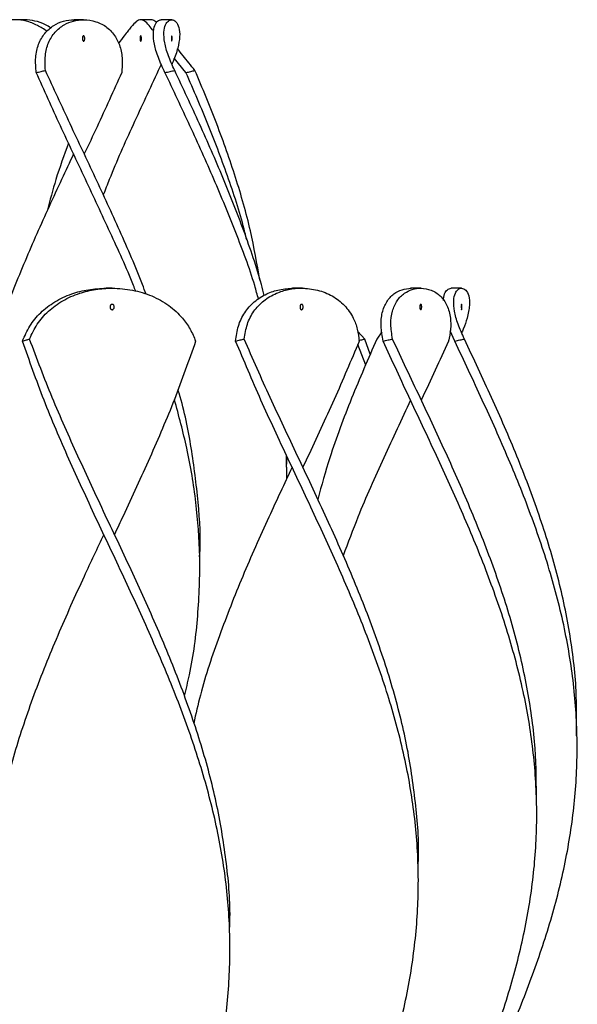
# Model space of a CAD drawing. Header units: millimetres. Extents: x 1128 to 3106, y 573 to 3385.
# Tile 15 of 46: x 1511 to 1615, y 1925 to 2108. Entities that reach past the tile are written whole.
import ezdxf

# ---------------------------------------------------------------- set-up
doc = ezdxf.new("R2010")
doc.units = ezdxf.units.MM

msp = doc.modelspace()

# ---------------------------------------------------------------- linework, layer by layer
at = {"color": 7, "linetype": 'Continuous', "lineweight": 25}
for p, q in [((1511.82, 2108.15), (1510.09, 2108.15)), ((1522.8, 2108.15), (1521.07, 2108.15)), ((1535.42, 2108.15), (1533.45, 2108.15)), ((1539.24, 2108.15), (1537.27, 2108.15)), ((1537.23, 2099.83), (1536.72, 2098.69)), ((1541.87, 2098.3), (1539.7, 2101.01)), ((1528.12, 2058.15), (1526.98, 2058.15)), ((1561.89, 2058.15), (1561.72, 2058.15)), ((1563.42, 2058.15), (1561.89, 2058.15)), ((1563.59, 2058.15), (1563.42, 2058.15)), ((1563.96, 2058.08), (1563.59, 2058.15)), ((1583.82, 2058.15), (1583.73, 2058.15)), ((1585.63, 2058.15), (1583.82, 2058.15)), ((1585.72, 2058.15), (1585.63, 2058.15)), ((1593.23, 2058.15), (1591.27, 2058.15)), ((1575.21, 2048.69), (1573.88, 2050.08)), ((1578.39, 2050.01), (1577.44, 2048.69)), ((1591.23, 2049.79), (1591.09, 2049.98)), ((1591.96, 2048.3), (1591.12, 2050.2)), ((1576.23, 2045.85), (1575.21, 2048.69)), ((1590.74, 2048.41), (1590.78, 2048.42)), ((1575.37, 2043.83), (1573.9, 2047.68)), ((1560.65, 2022.64), (1560.62, 2027)), ((1560.64, 2024.82), (1560.71, 2026.83)), ((1560.75, 2024.82), (1560.75, 2024.82)), ((1544.43, 2008.15), (1544.43, 2008.15)), ((1614.75, 1974.8), (1614.75, 1974.8)), ((1607.22, 1962.3), (1607.22, 1962.3)), ((1585.16, 1949.8), (1585.16, 1949.8)), ((1550.05, 1937.3), (1550.05, 1937.3))]:
    msp.add_line(p, q, dxfattribs=at)
at = {"color": 7, "linetype": 'Continuous', "lineweight": 25, "flags": 128}
for points in [[(1537.25, 2099.82), (1537.25, 2099.82), (1537.25, 2099.82)], [(1520.94, 2083.15), (1520.94, 2083.15), (1520.94, 2083.15)], [(1522.94, 2083.15), (1522.94, 2083.15), (1522.94, 2083.15)], [(1591.25, 2049.8), (1591.25, 2049.8), (1591.25, 2049.8)], [(1585.72, 2037.3), (1585.72, 2037.3), (1585.72, 2037.3)], [(1561.66, 2024.8), (1561.66, 2024.8), (1561.66, 2024.8)], [(1563.66, 2024.8), (1563.66, 2024.8), (1563.66, 2024.8)], [(1526.55, 2012.3), (1526.55, 2012.3), (1526.55, 2012.3)], [(1528.55, 2012.3), (1528.55, 2012.3), (1528.55, 2012.3)]]:
    msp.add_lwpolyline(points, dxfattribs=at)
at = {"color": 7, "linetype": 'Continuous', "lineweight": 25}
for points, knots in [([(1516.03, 2106), (1515.41, 2106.39), (1514.04, 2107.26), (1512.1, 2107.96), (1509.99, 2108.26), (1507.78, 2107.91), (1505.41, 2106.89), (1502.91, 2105.25), (1501.08, 2103.85), (1500.04, 2102.94), (1499.92, 2102.84)], [0, 0, 0, 0, 0.1103357, 0.246159, 0.3820273, 0.5380798, 0.6941907, 0.8393317, 0.9824117, 1, 1, 1, 1]), ([(1516.72, 2106.61), (1516.37, 2106.82), (1515.32, 2107.45), (1513.72, 2107.99), (1512.46, 2108.1), (1511.82, 2108.15)], [0, 0, 0, 0, 0.197858, 0.595514, 1, 1, 1, 1]), ([(1513.97, 2098.3), (1513.9, 2099.26), (1513.76, 2101.17), (1514.33, 2103.66), (1515.5, 2105.7), (1517.14, 2107.14), (1519.06, 2107.99), (1520.4, 2108.1), (1521.07, 2108.15)], [0, 0, 0, 0, 0.1718348, 0.3435471, 0.5157125, 0.6879487, 0.8439485, 1, 1, 1, 1]), ([(1515.69, 2098.69), (1515.64, 2099.63), (1515.55, 2101.51), (1516.18, 2103.93), (1517.41, 2105.9), (1519.05, 2107.24), (1520.91, 2107.99), (1522.95, 2108.25), (1525.14, 2107.9), (1527.23, 2106.83), (1528.81, 2105.12), (1529.75, 2102.94), (1530.11, 2100.64), (1529.97, 2099.01), (1529.9, 2098.3)], [0, 0, 0, 0, 0.086354, 0.172651, 0.259122, 0.345632, 0.419312, 0.494258, 0.586205, 0.678099, 0.768931, 0.852414, 0.935926, 1, 1, 1, 1]), ([(1535.87, 2106), (1535.57, 2106.39), (1534.89, 2107.26), (1534.16, 2107.96), (1533.42, 2108.26), (1532.66, 2107.92), (1531.68, 2106.87), (1530.6, 2105.45), (1529.67, 2104.23), (1529.29, 2103.73)], [0, 0, 0, 0, 0.117285, 0.261664, 0.40609, 0.571972, 0.737916, 0.892199, 1, 1, 1, 1]), ([(1536.42, 2107.62), (1536.31, 2107.72), (1535.94, 2108.09), (1535.64, 2108.13), (1535.42, 2108.15)], [0, 0, 0, 0, 0.289378, 1, 1, 1, 1]), ([(1537.97, 2098.3), (1537.52, 2099.26), (1536.63, 2101.17), (1535.91, 2103.66), (1535.73, 2105.7), (1536, 2107.14), (1536.57, 2107.99), (1537.04, 2108.1), (1537.27, 2108.15)], [0, 0, 0, 0, 0.1718348, 0.3435471, 0.5157125, 0.6879487, 0.8439485, 1, 1, 1, 1]), ([(1539.78, 2098.69), (1539.35, 2099.63), (1538.5, 2101.51), (1537.84, 2103.93), (1537.71, 2105.9), (1538.01, 2107.24), (1538.58, 2107.99), (1539.29, 2108.25), (1540.05, 2107.9), (1540.63, 2106.82), (1540.79, 2105.12), (1540.4, 2102.93), (1539.84, 2101.12), (1539.32, 2100.02), (1539.24, 2099.83)], [0, 0, 0, 0, 0.090584, 0.181109, 0.271815, 0.362563, 0.439853, 0.51847, 0.614921, 0.711316, 0.806597, 0.89417, 0.981773, 1, 1, 1, 1]), ([(1522.8, 2105.15), (1522.83, 2105.15), (1522.88, 2105.13), (1522.94, 2105.05), (1522.99, 2104.92), (1523.02, 2104.76), (1523.02, 2104.59), (1523, 2104.43), (1522.96, 2104.29), (1522.9, 2104.19), (1522.84, 2104.15), (1522.79, 2104.15), (1522.73, 2104.17), (1522.67, 2104.25), (1522.62, 2104.38), (1522.59, 2104.54), (1522.58, 2104.71), (1522.6, 2104.87), (1522.64, 2105.01), (1522.71, 2105.11), (1522.76, 2105.15), (1522.79, 2105.15), (1522.8, 2105.15)], [0, 0, 0, 0, 0.05381, 0.10762, 0.161404, 0.215113, 0.268713, 0.322202, 0.37565, 0.429186, 0.482918, 0.500001, 0.553914, 0.607832, 0.661623, 0.7152, 0.768653, 0.822119, 0.875689, 0.929376, 0.98315, 1, 1, 1, 1]), ([(1533.45, 2104.15), (1533.44, 2104.16), (1533.41, 2104.17), (1533.37, 2104.25), (1533.34, 2104.38), (1533.33, 2104.54), (1533.33, 2104.71), (1533.34, 2104.87), (1533.37, 2105.01), (1533.4, 2105.11), (1533.43, 2105.15), (1533.46, 2105.15), (1533.49, 2105.13), (1533.53, 2105.05), (1533.56, 2104.92), (1533.57, 2104.76), (1533.58, 2104.59), (1533.57, 2104.43), (1533.54, 2104.29), (1533.51, 2104.19), (1533.47, 2104.15), (1533.45, 2104.15), (1533.45, 2104.15)], [0, 0, 0, 0, 0.053913, 0.107831, 0.161621, 0.215199, 0.268652, 0.322118, 0.375687, 0.429375, 0.483148, 0.499999, 0.553808, 0.607619, 0.661402, 0.715112, 0.768711, 0.822201, 0.875649, 0.929185, 0.982917, 1, 1, 1, 1]), ([(1539.24, 2105.15), (1539.25, 2105.15), (1539.26, 2105.13), (1539.27, 2105.05), (1539.29, 2104.92), (1539.29, 2104.76), (1539.29, 2104.59), (1539.28, 2104.43), (1539.27, 2104.29), (1539.26, 2104.19), (1539.25, 2104.15), (1539.24, 2104.15), (1539.22, 2104.17), (1539.21, 2104.25), (1539.2, 2104.38), (1539.19, 2104.54), (1539.19, 2104.71), (1539.19, 2104.87), (1539.2, 2105.01), (1539.21, 2105.11), (1539.23, 2105.15), (1539.24, 2105.15), (1539.24, 2105.15)], [0, 0, 0, 0, 0.0538097, 0.1076203, 0.1614037, 0.2151131, 0.2687127, 0.3222019, 0.3756503, 0.429186, 0.4829181, 0.5000013, 0.5539144, 0.607832, 0.6616226, 0.7152001, 0.7686534, 0.8221192, 0.8756885, 0.9293763, 0.9831495, 1, 1, 1, 1]), ([(1543.56, 2098.69), (1542.79, 2099.65), (1541.58, 2101.13), (1540.64, 2102.36), (1540.31, 2102.79)], [0, 0, 0, 0, 0.640556, 1, 1, 1, 1]), ([(1513.97, 2098.3), (1514.12, 2098.34), (1514.43, 2098.41), (1515, 2098.54), (1515.42, 2098.64), (1515.69, 2098.69)], [0, 0, 0, 0, 0.26989, 0.53978, 1, 1, 1, 1]), ([(1532.52, 2057.6), (1532.39, 2057.95), (1530.95, 2061.6), (1527.76, 2068.55), (1523.16, 2078.47), (1518.44, 2088.38), (1515.46, 2094.99), (1513.97, 2098.3)], [0, 0, 0, 0, 0.025335, 0.269038, 0.512655, 0.756373, 1, 1, 1, 1]), ([(1534.45, 2057.02), (1534.23, 2057.63), (1532.78, 2061.56), (1529.57, 2068.81), (1525.02, 2078.77), (1520.28, 2088.73), (1517.22, 2095.37), (1515.69, 2098.69)], [0, 0, 0, 0, 0.0439642, 0.2830142, 0.5219702, 0.7610191, 1, 1, 1, 1]), ([(1529.9, 2098.3), (1528.39, 2094.93), (1526.11, 2089.89), (1523.73, 2084.84), (1522.93, 2083.15)], [0, 0, 0, 0, 0.666529, 1, 1, 1, 1]), ([(1536.72, 2098.69), (1535.15, 2095.31), (1531.99, 2088.55), (1528.51, 2080.83), (1526.85, 2076.49), (1526.48, 2075.53)], [0, 0, 0, 0, 0.437659, 0.875457, 1, 1, 1, 1]), ([(1537.97, 2098.3), (1538.13, 2098.34), (1538.46, 2098.41), (1539.06, 2098.54), (1539.5, 2098.64), (1539.78, 2098.69)], [0, 0, 0, 0, 0.26989, 0.53978, 1, 1, 1, 1]), ([(1555.41, 2056.11), (1555.17, 2056.95), (1554.02, 2061.1), (1551.22, 2068.55), (1547.15, 2078.47), (1542.65, 2088.38), (1539.53, 2094.99), (1537.97, 2098.3)], [0, 0, 0, 0, 0.059752, 0.29485, 0.529864, 0.764976, 1, 1, 1, 1]), ([(1556.45, 2056.78), (1556.28, 2057.47), (1555.3, 2061.48), (1552.71, 2068.81), (1548.84, 2078.77), (1544.45, 2088.73), (1541.34, 2095.37), (1539.78, 2098.69)], [0, 0, 0, 0, 0.049513, 0.287175, 0.524745, 0.762406, 1, 1, 1, 1]), ([(1541.87, 2098.3), (1542.02, 2098.34), (1542.33, 2098.41), (1542.89, 2098.54), (1543.3, 2098.64), (1543.56, 2098.69)], [0, 0, 0, 0, 0.26989, 0.53978, 1, 1, 1, 1]), ([(1553.21, 2067.13), (1553.1, 2067.6), (1552.25, 2071.38), (1549.88, 2078.47), (1546.21, 2088.38), (1543.32, 2094.99), (1541.87, 2098.3)], [0, 0, 0, 0, 0.045613, 0.363693, 0.681906, 1, 1, 1, 1]), ([(1555.67, 2059.63), (1555.13, 2062.69), (1554.01, 2069.07), (1551.22, 2078.77), (1547.74, 2088.73), (1544.96, 2095.37), (1543.56, 2098.69)], [0, 0, 0, 0, 0.235046, 0.489989, 0.745031, 1, 1, 1, 1]), ([(1520, 2085.16), (1519.17, 2082.91), (1517.61, 2078.7), (1516.53, 2074.48), (1516.02, 2072.52)], [0, 0, 0, 0, 0.53389, 1, 1, 1, 1]), ([(1520.94, 2083.15), (1520.19, 2081.57), (1517.85, 2076.61), (1514.03, 2068.27), (1509.71, 2058.13), (1506.02, 2048.05), (1503.49, 2040.04), (1502.53, 2035.42), (1502.26, 2034.11)], [0, 0, 0, 0, 0.096613, 0.303356, 0.510148, 0.716942, 0.919994, 1, 1, 1, 1]), ([(1511.42, 2048.3), (1511.83, 2049.26), (1512.66, 2051.17), (1514.71, 2053.66), (1517.37, 2055.7), (1520.43, 2057.14), (1523.69, 2057.99), (1525.88, 2058.1), (1526.98, 2058.15)], [0, 0, 0, 0, 0.171835, 0.343547, 0.515712, 0.687949, 0.843948, 1, 1, 1, 1]), ([(1512.74, 2048.69), (1513.17, 2049.63), (1514.04, 2051.51), (1516.15, 2053.93), (1518.85, 2055.9), (1521.88, 2057.24), (1525.03, 2057.99), (1528.37, 2058.25), (1531.95, 2057.9), (1535.58, 2056.82), (1538.76, 2055.03), (1541.12, 2052.86), (1542.74, 2050.57), (1543.36, 2049.06), (1543.68, 2048.3)], [0, 0, 0, 0, 0.086356, 0.172655, 0.259128, 0.345641, 0.419944, 0.494267, 0.586216, 0.678112, 0.770517, 0.862897, 0.931435, 1, 1, 1, 1]), ([(1551.14, 2048.3), (1551.27, 2049.26), (1551.53, 2051.17), (1552.72, 2053.66), (1554.53, 2055.7), (1556.79, 2057.14), (1559.31, 2057.99), (1561.03, 2058.1), (1561.89, 2058.15)], [0, 0, 0, 0, 0.1718348, 0.3435471, 0.5157125, 0.6879487, 0.8439485, 1, 1, 1, 1]), ([(1552.74, 2048.69), (1552.89, 2049.63), (1553.19, 2051.51), (1554.44, 2053.93), (1556.3, 2055.9), (1558.56, 2057.24), (1560.99, 2057.99), (1563.61, 2058.25), (1566.43, 2057.9), (1569.21, 2056.82), (1571.51, 2055.03), (1573.04, 2052.86), (1573.89, 2050.57), (1574.08, 2049.06), (1574.17, 2048.3)], [0, 0, 0, 0, 0.086356, 0.172655, 0.259128, 0.345641, 0.419944, 0.494267, 0.586216, 0.678112, 0.770517, 0.862897, 0.931435, 1, 1, 1, 1]), ([(1578.61, 2048.3), (1578.45, 2049.26), (1578.12, 2051.17), (1578.37, 2053.66), (1579.21, 2055.7), (1580.52, 2057.14), (1582.12, 2057.99), (1583.25, 2058.1), (1583.82, 2058.15)], [0, 0, 0, 0, 0.171835, 0.343547, 0.515712, 0.687949, 0.843948, 1, 1, 1, 1]), ([(1580.38, 2048.69), (1580.23, 2049.63), (1579.95, 2051.51), (1580.26, 2053.93), (1581.15, 2055.9), (1582.48, 2057.24), (1584.03, 2057.99), (1585.76, 2058.25), (1587.6, 2057.9), (1589.35, 2056.82), (1590.61, 2055.03), (1591.21, 2052.86), (1591.25, 2050.57), (1590.97, 2049.06), (1590.83, 2048.3)], [0, 0, 0, 0, 0.0863563, 0.1726555, 0.2591277, 0.3456406, 0.4199439, 0.494267, 0.5862164, 0.6781124, 0.7705169, 0.8628968, 0.9314351, 1, 1, 1, 1]), ([(1589.85, 2055.88), (1589.9, 2056.31), (1590.01, 2057.22), (1590.58, 2057.98), (1591.04, 2058.1), (1591.27, 2058.15)], [0, 0, 0, 0, 0.3106555, 0.6552706, 1, 1, 1, 1]), ([(1593.77, 2048.69), (1593.34, 2049.63), (1592.49, 2051.51), (1591.84, 2053.93), (1591.71, 2055.9), (1592.01, 2057.24), (1592.58, 2057.99), (1593.29, 2058.25), (1594.04, 2057.9), (1594.64, 2056.82), (1594.78, 2055.04), (1594.38, 2052.86), (1593.8, 2051.05), (1593.34, 2050.06), (1593.23, 2049.81)], [0, 0, 0, 0, 0.090564, 0.181067, 0.271752, 0.36248, 0.440403, 0.518347, 0.614777, 0.71115, 0.808056, 0.904937, 0.976814, 1, 1, 1, 1]), ([(1528.12, 2055.15), (1528.17, 2055.15), (1528.26, 2055.13), (1528.37, 2055.05), (1528.46, 2054.92), (1528.51, 2054.76), (1528.52, 2054.59), (1528.48, 2054.43), (1528.4, 2054.29), (1528.29, 2054.19), (1528.2, 2054.15), (1528.1, 2054.15), (1527.99, 2054.17), (1527.88, 2054.25), (1527.79, 2054.38), (1527.74, 2054.54), (1527.73, 2054.71), (1527.77, 2054.87), (1527.84, 2055.01), (1527.95, 2055.11), (1528.05, 2055.15), (1528.11, 2055.15), (1528.12, 2055.15)], [0, 0, 0, 0, 0.05381, 0.10762, 0.161404, 0.215113, 0.268713, 0.322202, 0.37565, 0.429186, 0.482918, 0.500001, 0.553914, 0.607832, 0.661623, 0.7152, 0.768653, 0.822119, 0.875689, 0.929376, 0.98315, 1, 1, 1, 1]), ([(1563.42, 2055.15), (1563.46, 2055.15), (1563.52, 2055.13), (1563.61, 2055.05), (1563.68, 2054.92), (1563.72, 2054.76), (1563.72, 2054.59), (1563.69, 2054.43), (1563.63, 2054.29), (1563.55, 2054.19), (1563.48, 2054.15), (1563.4, 2054.15), (1563.33, 2054.17), (1563.24, 2054.25), (1563.17, 2054.38), (1563.13, 2054.54), (1563.13, 2054.71), (1563.15, 2054.87), (1563.21, 2055.01), (1563.29, 2055.11), (1563.37, 2055.15), (1563.41, 2055.15), (1563.42, 2055.15)], [0, 0, 0, 0, 0.05381, 0.10762, 0.161404, 0.215113, 0.268713, 0.322202, 0.37565, 0.429186, 0.482918, 0.500001, 0.553914, 0.607832, 0.661623, 0.7152, 0.768653, 0.822119, 0.875689, 0.929376, 0.98315, 1, 1, 1, 1]), ([(1585.63, 2055.15), (1585.65, 2055.15), (1585.69, 2055.13), (1585.75, 2055.05), (1585.79, 2054.92), (1585.81, 2054.76), (1585.81, 2054.59), (1585.79, 2054.43), (1585.76, 2054.29), (1585.71, 2054.19), (1585.66, 2054.15), (1585.62, 2054.15), (1585.57, 2054.17), (1585.52, 2054.25), (1585.48, 2054.38), (1585.46, 2054.54), (1585.45, 2054.71), (1585.47, 2054.87), (1585.5, 2055.01), (1585.55, 2055.11), (1585.6, 2055.15), (1585.62, 2055.15), (1585.63, 2055.15)], [0, 0, 0, 0, 0.05381, 0.10762, 0.161404, 0.215113, 0.268713, 0.322202, 0.37565, 0.429186, 0.482918, 0.500001, 0.553914, 0.607832, 0.661623, 0.7152, 0.768653, 0.822119, 0.875689, 0.929376, 0.98315, 1, 1, 1, 1]), ([(1593.24, 2055.15), (1593.24, 2055.15), (1593.26, 2055.13), (1593.27, 2055.05), (1593.28, 2054.92), (1593.29, 2054.76), (1593.29, 2054.59), (1593.28, 2054.43), (1593.27, 2054.29), (1593.26, 2054.19), (1593.25, 2054.15), (1593.23, 2054.15), (1593.22, 2054.17), (1593.21, 2054.25), (1593.2, 2054.38), (1593.19, 2054.54), (1593.19, 2054.71), (1593.19, 2054.87), (1593.2, 2055.01), (1593.21, 2055.11), (1593.23, 2055.15), (1593.23, 2055.15), (1593.24, 2055.15)], [0, 0, 0, 0, 0.05381, 0.10762, 0.161404, 0.215113, 0.268713, 0.322202, 0.37565, 0.429186, 0.482918, 0.500001, 0.553914, 0.607832, 0.661623, 0.7152, 0.768653, 0.822119, 0.875689, 0.929376, 0.98315, 1, 1, 1, 1]), ([(1511.42, 2048.3), (1511.54, 2048.34), (1511.78, 2048.41), (1512.22, 2048.54), (1512.54, 2048.64), (1512.74, 2048.69)], [0, 0, 0, 0, 0.26989, 0.53978, 1, 1, 1, 1]), ([(1528.55, 1862.3), (1528.72, 1862.66), (1530.58, 1866.62), (1534.12, 1874.19), (1538.84, 1885.01), (1542.98, 1895.83), (1546.33, 1906.65), (1548.72, 1917.47), (1550.03, 1928.29), (1550.19, 1939.12), (1549.19, 1949.94), (1547.08, 1960.76), (1543.98, 1971.58), (1540.02, 1982.45), (1535.38, 1993.38), (1530.31, 2004.37), (1525.09, 2015.35), (1520.02, 2026.33), (1515.28, 2037.32), (1512.71, 2044.64), (1511.42, 2048.3)], [0, 0, 0, 0, 0.00571, 0.063888, 0.122062, 0.180248, 0.238437, 0.296612, 0.354788, 0.412978, 0.471163, 0.529337, 0.587515, 0.645708, 0.704757, 0.763799, 0.822847, 0.881907, 0.940957, 1, 1, 1, 1]), ([(1549.99, 1938.42), (1550.02, 1939.04), (1550.23, 1943.24), (1549.53, 1951.01), (1547.85, 1961.72), (1545.04, 1972.44), (1541.36, 1983.22), (1536.94, 1994.08), (1532.01, 2005), (1526.83, 2015.92), (1521.72, 2026.85), (1516.84, 2037.77), (1514.11, 2045.05), (1512.74, 2048.69)], [0, 0, 0, 0, 0.016981, 0.114162, 0.211318, 0.308467, 0.405639, 0.504709, 0.603759, 0.70281, 0.801881, 0.90095, 1, 1, 1, 1]), ([(1543.68, 2048.3), (1542.41, 2044.68), (1539.86, 2037.44), (1535.19, 2026.58), (1531.33, 2018.2), (1529.09, 2013.44), (1528.55, 2012.31)], [0, 0, 0, 0, 0.301631, 0.603312, 0.905027, 1, 1, 1, 1]), ([(1551.14, 2048.3), (1551.29, 2048.34), (1551.57, 2048.41), (1552.11, 2048.54), (1552.49, 2048.64), (1552.74, 2048.69)], [0, 0, 0, 0, 0.26989, 0.53978, 1, 1, 1, 1]), ([(1563.65, 1874.81), (1565.25, 1878.21), (1568.55, 1885.21), (1573.24, 1895.83), (1577.49, 1906.65), (1580.97, 1917.47), (1583.52, 1928.29), (1585.01, 1939.12), (1585.35, 1949.94), (1584.52, 1960.76), (1582.58, 1971.58), (1579.61, 1982.45), (1575.74, 1993.38), (1571.16, 2004.37), (1566.13, 2015.35), (1560.93, 2026.33), (1555.77, 2037.32), (1552.69, 2044.64), (1551.14, 2048.3)], [0, 0, 0, 0, 0.058797, 0.121175, 0.183557, 0.245925, 0.308293, 0.370677, 0.433054, 0.49542, 0.557791, 0.620177, 0.683481, 0.746778, 0.810081, 0.873397, 0.936702, 1, 1, 1, 1]), ([(1585.13, 1950.27), (1585.14, 1950.51), (1585.39, 1954.33), (1584.81, 1961.72), (1583.32, 1972.44), (1580.66, 1983.22), (1577.08, 1994.08), (1572.73, 2005), (1567.84, 2015.92), (1562.7, 2026.85), (1557.52, 2037.77), (1554.33, 2045.05), (1552.74, 2048.69)], [0, 0, 0, 0, 0.007536, 0.116387, 0.22523, 0.334097, 0.445093, 0.556065, 0.667038, 0.778034, 0.889028, 1, 1, 1, 1]), ([(1574.17, 2048.3), (1572.64, 2044.68), (1569.59, 2037.44), (1565.92, 2029.61), (1563.93, 2025.4), (1563.66, 2024.8)], [0, 0, 0, 0, 0.462095, 0.924268, 1, 1, 1, 1]), ([(1577.44, 2048.69), (1575.84, 2045.01), (1572.64, 2037.65), (1568.88, 2027.69), (1567.15, 2021.42), (1566.44, 2018.83)], [0, 0, 0, 0, 0.369944, 0.739943, 1, 1, 1, 1]), ([(1574.08, 2048.41), (1574.22, 2048.45), (1574.59, 2048.54), (1574.97, 2048.64), (1575.21, 2048.69)], [0, 0, 0, 0, 0.369656, 1, 1, 1, 1]), ([(1578.61, 2048.3), (1578.77, 2048.34), (1579.09, 2048.41), (1579.68, 2048.54), (1580.11, 2048.64), (1580.38, 2048.69)], [0, 0, 0, 0, 0.26989, 0.5397797, 1, 1, 1, 1]), ([(1585.72, 1887.31), (1587.06, 1890.15), (1590.09, 1896.6), (1594.59, 1906.65), (1598.94, 1917.47), (1602.56, 1928.29), (1605.26, 1939.12), (1606.92, 1949.94), (1607.44, 1960.76), (1606.79, 1971.58), (1605.02, 1982.45), (1602.17, 1993.38), (1598.39, 2004.37), (1593.89, 2015.35), (1588.91, 2026.33), (1583.69, 2037.32), (1580.31, 2044.64), (1578.61, 2048.3)], [0, 0, 0, 0, 0.0529305, 0.1201573, 0.187368, 0.2545793, 0.3218072, 0.3890281, 0.4562373, 0.5234517, 0.5906821, 0.6589019, 0.7271147, 0.7953329, 0.8635655, 0.931787, 1, 1, 1, 1]), ([(1607.19, 1962.34), (1607.18, 1965.71), (1607.15, 1972.64), (1605.69, 1983.22), (1603.21, 1994.08), (1599.72, 2005), (1595.46, 2015.92), (1590.64, 2026.85), (1585.5, 2037.77), (1582.09, 2045.05), (1580.38, 2048.69)], [0, 0, 0, 0, 0.116901, 0.240991, 0.367505, 0.493994, 0.620483, 0.746999, 0.873512, 1, 1, 1, 1]), ([(1590.83, 2048.3), (1589.16, 2044.68), (1587.47, 2041.02), (1585.74, 2037.35), (1585.72, 2037.3)], [0, 0, 0, 0, 0.987507, 1, 1, 1, 1]), ([(1591.96, 2048.3), (1592.12, 2048.34), (1592.45, 2048.41), (1593.05, 2048.54), (1593.49, 2048.64), (1593.77, 2048.69)], [0, 0, 0, 0, 0.26989, 0.53978, 1, 1, 1, 1]), ([(1593.24, 1899.81), (1594.32, 1902.09), (1597.1, 1907.98), (1601.4, 1917.47), (1605.84, 1928.29), (1609.58, 1939.12), (1612.44, 1949.94), (1614.26, 1960.76), (1614.96, 1971.58), (1614.49, 1982.45), (1612.87, 1993.38), (1610.15, 2004.37), (1606.49, 2015.35), (1602.08, 2026.33), (1597.14, 2037.32), (1593.69, 2044.64), (1591.96, 2048.3)], [0, 0, 0, 0, 0.046092, 0.11896, 0.19183, 0.264717, 0.337596, 0.410463, 0.483336, 0.556226, 0.630188, 0.704143, 0.778104, 0.85208, 0.926045, 1, 1, 1, 1]), ([(1614.65, 1974.8), (1614.68, 1977.59), (1614.75, 1984.01), (1613.5, 1994.08), (1611.16, 2005), (1607.8, 2015.92), (1603.64, 2026.85), (1598.89, 2037.77), (1595.48, 2045.05), (1593.77, 2048.69)], [0, 0, 0, 0, 0.112966, 0.26082, 0.408644, 0.556469, 0.704324, 0.852177, 1, 1, 1, 1]), ([(1544.43, 2008.15), (1544.43, 2008.15), (1544.69, 2011.53), (1544.24, 2018.29), (1542.97, 2028.43), (1541.58, 2035.43), (1540.47, 2039.06), (1540.4, 2039.3)], [0, 0, 0, 0, 0.000006, 0.325629, 0.651172, 0.97684, 1, 1, 1, 1]), ([(1541.59, 1982.2), (1541.92, 1983.52), (1543.16, 1988.5), (1544.22, 1997.15), (1544.64, 2007.85), (1543.87, 2018.25), (1542.29, 2028.01), (1540.55, 2034.41), (1539.72, 2037.44)], [0, 0, 0, 0, 0.071485, 0.270596, 0.469745, 0.652543, 0.835297, 1, 1, 1, 1]), ([(1583.72, 2037.3), (1582.05, 2033.73), (1578.65, 2026.48), (1574.34, 2016.83), (1572.06, 2010.74), (1571.16, 2008.34)], [0, 0, 0, 0, 0.369731, 0.751301, 1, 1, 1, 1]), ([(1561.66, 2024.8), (1560.21, 2021.72), (1557.02, 2014.95), (1552.36, 2004.5), (1548.03, 1993.45), (1544.93, 1984.32), (1543.71, 1978.87), (1543.32, 1977.11)], [0, 0, 0, 0, 0.194048, 0.425684, 0.657305, 0.888951, 1, 1, 1, 1]), ([(1526.56, 2012.3), (1525.33, 2009.7), (1522.37, 2003.42), (1517.89, 1993.45), (1513.46, 1982.48), (1509.79, 1971.58), (1507.06, 1960.76), (1505.38, 1949.94), (1504.83, 1939.12), (1505.45, 1928.29), (1507.19, 1917.47), (1509.98, 1906.65), (1513.66, 1895.83), (1518.06, 1885.01), (1522.94, 1874.19), (1528.05, 1863.37), (1533.14, 1852.54), (1537.95, 1841.72), (1542.18, 1831.01), (1545.63, 1820.42), (1548.21, 1809.93), (1549.69, 1799.45), (1550.26, 1791.91), (1550.01, 1787.86), (1549.98, 1787.31)], [0, 0, 0, 0, 0.034681, 0.083782, 0.132888, 0.180993, 0.229087, 0.277178, 0.325277, 0.373381, 0.421472, 0.469564, 0.517667, 0.565767, 0.613858, 0.661951, 0.710057, 0.758153, 0.806243, 0.852838, 0.899439, 0.946025, 0.992619, 1, 1, 1, 1]), ([(1505.17, 1936.68), (1505.13, 1934.31), (1505.04, 1928.37), (1506.18, 1918.87), (1508.37, 1908.15), (1511.58, 1897.44), (1515.57, 1886.72), (1520.16, 1876.01), (1525.12, 1865.29), (1530.21, 1854.58), (1535.16, 1843.87), (1539.76, 1833.08), (1543.77, 1822.23), (1546.95, 1811.3), (1549.13, 1800.38), (1550.17, 1789.46), (1550.1, 1778.53), (1549.08, 1771.25), (1548.56, 1767.61)], [0, 0, 0, 0, 0.041982, 0.105346, 0.168725, 0.232104, 0.295468, 0.358838, 0.422223, 0.485592, 0.548956, 0.612335, 0.676952, 0.741557, 0.806161, 0.870779, 0.935396, 1, 1, 1, 1])]:
    msp.add_open_spline(points, degree=3, knots=knots, dxfattribs=at)

doc.saveas('drawing.dxf')
